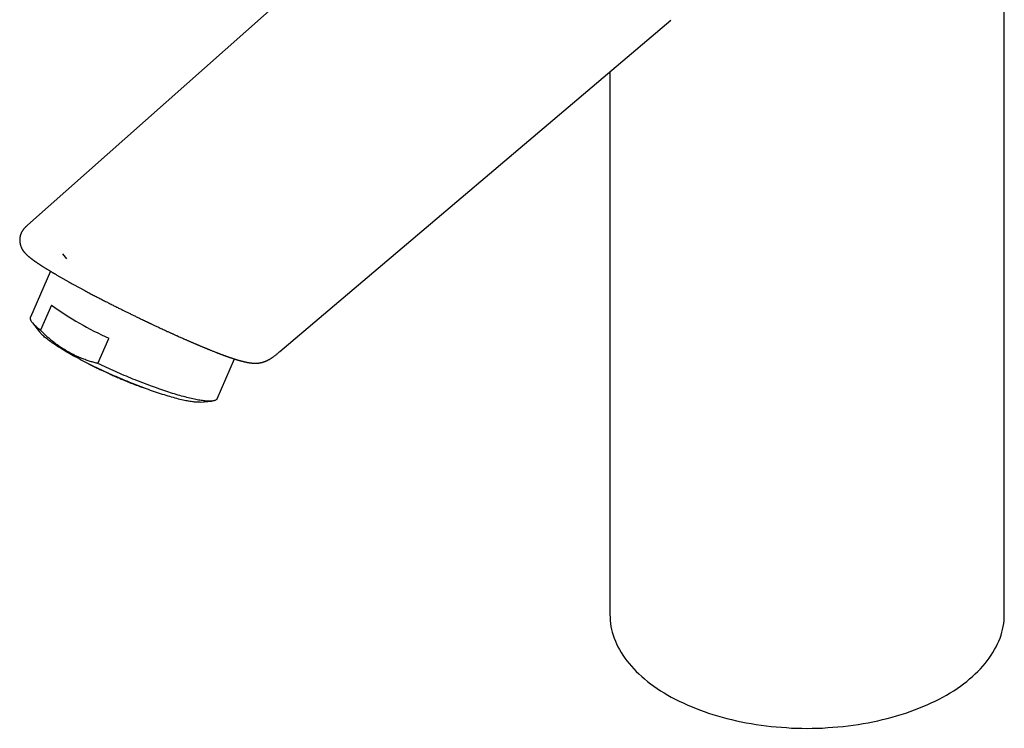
# Model space of a CAD drawing. Header units: millimetres. Extents: x 8 to 877, y 12 to 891.
# Tile 3 of 61: x 586 to 703, y 213 to 296. Entities that reach past the tile are written whole.
import ezdxf

# ---------------------------------------------------------------- set-up
doc = ezdxf.new("R2010")
doc.units = ezdxf.units.MM

msp = doc.modelspace()

# ---------------------------------------------------------------- linework, layer by layer
at = {"color": 7, "linetype": 'Continuous', "lineweight": 30}
for p, q in [((702.53, 226.37), (702.53, 347.62)), ((649.01, 327.02), (587.37, 272.27)), ((617.13, 257.38), (663.22, 296.46)), ((656.03, 290.36), (656.03, 226.37)), ((591.49, 268.89), (591.96, 268.29)), ((590.09, 266.83), (587.73, 261.42)), ((590.18, 262.84), (588.89, 259.87)), ((587.94, 260.77), (588.78, 259.68)), ((595.67, 255.96), (596.97, 258.92)), ((609.72, 251.81), (611.77, 256.49)), ((607.74, 251.4), (609.1, 251.52))]:
    msp.add_line(p, q, dxfattribs=at)
at = {"color": 7, "linetype": 'Continuous', "lineweight": 30, "flags": 128}
for points in [[(588.89, 259.87), (588.77, 259.96), (588.66, 260.05), (588.56, 260.14), (588.46, 260.23), (588.37, 260.31), (588.28, 260.39), (588.2, 260.47), (588.13, 260.55), (588.06, 260.63), (588, 260.7), (587.94, 260.77), (587.89, 260.84), (587.85, 260.91), (587.81, 260.97), (587.77, 261.03), (587.75, 261.09), (587.73, 261.15), (587.71, 261.2), (587.71, 261.25), (587.7, 261.3), (587.71, 261.35), (587.72, 261.39), (587.73, 261.42)], [(607.74, 251.4), (607.71, 251.4), (607.62, 251.39), (607.52, 251.39), (607.41, 251.39), (607.3, 251.4), (607.19, 251.4), (607.06, 251.41), (606.94, 251.43), (606.8, 251.44), (606.66, 251.46), (606.51, 251.49), (606.36, 251.51), (606.21, 251.54), (606.04, 251.57), (605.88, 251.61), (605.7, 251.64), (605.52, 251.68), (605.34, 251.73), (605.16, 251.77), (604.96, 251.82), (604.77, 251.88), (604.57, 251.93), (604.36, 251.99), (604.15, 252.05), (603.94, 252.11), (603.72, 252.18), (603.5, 252.25), (603.28, 252.32), (603.05, 252.39), (602.82, 252.47), (602.59, 252.55), (602.35, 252.63), (602.11, 252.71), (601.87, 252.79), (601.63, 252.88), (601.38, 252.97), (601.14, 253.06), (600.89, 253.16), (600.64, 253.25), (600.38, 253.35), (600.13, 253.45), (599.87, 253.55), (599.62, 253.65), (599.36, 253.75), (599.1, 253.86), (598.84, 253.97), (598.59, 254.08), (598.33, 254.19), (598.07, 254.3), (597.81, 254.41), (597.55, 254.52), (597.3, 254.63), (597.04, 254.75), (596.78, 254.87), (596.53, 254.98), (596.28, 255.1), (596.03, 255.22), (595.78, 255.34), (595.53, 255.45), (595.28, 255.57), (595.04, 255.69), (594.8, 255.81), (594.56, 255.93), (594.32, 256.05), (594.09, 256.17), (593.86, 256.29), (593.63, 256.41), (593.41, 256.53), (593.19, 256.65), (592.97, 256.76), (592.76, 256.88), (592.55, 257), (592.34, 257.11), (592.14, 257.23), (591.94, 257.34), (591.75, 257.46), (591.56, 257.57), (591.38, 257.68), (591.2, 257.79), (591.03, 257.9), (590.86, 258.01), (590.7, 258.11), (590.54, 258.22), (590.39, 258.32), (590.24, 258.42), (590.1, 258.52), (589.96, 258.62), (589.83, 258.72), (589.71, 258.81), (589.59, 258.9), (589.48, 259), (589.38, 259.08), (589.28, 259.17), (589.18, 259.25), (589.1, 259.34), (589.02, 259.41), (588.94, 259.49), (588.88, 259.57), (588.81, 259.64), (588.78, 259.68)], [(609.72, 251.81), (609.72, 251.79), (609.69, 251.76), (609.66, 251.72), (609.63, 251.69), (609.59, 251.66), (609.54, 251.63), (609.49, 251.61), (609.43, 251.58), (609.36, 251.57), (609.29, 251.55), (609.21, 251.54), (609.13, 251.53), (609.04, 251.52), (608.94, 251.51), (608.84, 251.51), (608.74, 251.51), (608.62, 251.52), (608.51, 251.53), (608.38, 251.53), (608.26, 251.55), (608.12, 251.56), (607.98, 251.58), (607.84, 251.6), (607.69, 251.63), (607.54, 251.65), (607.38, 251.68), (607.21, 251.71), (607.04, 251.75), (606.87, 251.79), (606.69, 251.83), (606.51, 251.87), (606.32, 251.92), (606.13, 251.96), (605.94, 252.02), (605.74, 252.07), (605.53, 252.12), (605.33, 252.18), (605.12, 252.24), (604.9, 252.31), (604.68, 252.37), (604.46, 252.44), (604.24, 252.51), (604.01, 252.59), (603.78, 252.66), (603.55, 252.74), (603.31, 252.82), (603.07, 252.9), (602.83, 252.98), (602.59, 253.07), (602.34, 253.16), (602.1, 253.25), (601.85, 253.34), (601.6, 253.43), (601.34, 253.53), (601.09, 253.62), (600.83, 253.72), (600.58, 253.82), (600.32, 253.92), (600.06, 254.03), (599.8, 254.13), (599.54, 254.24), (599.28, 254.35), (599.02, 254.45), (598.76, 254.56), (598.5, 254.68), (598.24, 254.79), (597.98, 254.9), (597.72, 255.02), (597.46, 255.13), (597.2, 255.25), (596.94, 255.36), (596.68, 255.48), (596.43, 255.6), (596.17, 255.72), (595.92, 255.84), (595.67, 255.96)], [(656.03, 226.37), (656.04, 226.01), (656.06, 225.66), (656.1, 225.31), (656.15, 224.96), (656.23, 224.61), (656.31, 224.27), (656.42, 223.92), (656.54, 223.57), (656.67, 223.23), (656.82, 222.89), (656.98, 222.55), (657.17, 222.22), (657.36, 221.89), (657.57, 221.56), (657.8, 221.23), (658.04, 220.91), (658.29, 220.59), (658.56, 220.27), (658.85, 219.96), (659.14, 219.65), (659.45, 219.35), (659.78, 219.06), (660.12, 218.76), (660.47, 218.48), (660.83, 218.19), (661.21, 217.92), (661.6, 217.65), (662, 217.38), (662.41, 217.13), (662.84, 216.87), (663.27, 216.63), (663.72, 216.39), (664.18, 216.16), (664.65, 215.93), (665.12, 215.72), (665.61, 215.51), (666.11, 215.3), (666.61, 215.11), (667.13, 214.92), (667.65, 214.74), (668.18, 214.57), (668.72, 214.41), (669.27, 214.25), (669.82, 214.1), (670.38, 213.97), (670.95, 213.84), (671.52, 213.71), (672.09, 213.6), (672.67, 213.5), (673.26, 213.4), (673.85, 213.31), (674.44, 213.24), (675.04, 213.17), (675.64, 213.11), (676.24, 213.06), (676.85, 213.02), (677.45, 212.98), (678.06, 212.96), (678.67, 212.95), (679.28, 212.94), (679.89, 212.95), (680.49, 212.96), (681.1, 212.98), (681.71, 213.02), (682.31, 213.06), (682.91, 213.11), (683.51, 213.17), (684.11, 213.24), (684.71, 213.31), (685.3, 213.4), (685.88, 213.5), (686.46, 213.6), (687.04, 213.71), (687.61, 213.84), (688.17, 213.97), (688.73, 214.1), (689.29, 214.25), (689.83, 214.41), (690.37, 214.57), (690.9, 214.74), (691.43, 214.92), (691.94, 215.11), (692.45, 215.3), (692.94, 215.51), (693.43, 215.72), (693.91, 215.93), (694.38, 216.16), (694.83, 216.39), (695.28, 216.63), (695.72, 216.87)], [(695.72, 216.87), (696.14, 217.13), (696.56, 217.38), (696.96, 217.65), (697.35, 217.92), (697.72, 218.19), (698.09, 218.48), (698.44, 218.76), (698.78, 219.06), (699.1, 219.35), (699.41, 219.65), (699.71, 219.96), (699.99, 220.27), (700.26, 220.59), (700.52, 220.91), (700.76, 221.23), (700.98, 221.56), (701.19, 221.89), (701.39, 222.22), (701.57, 222.55), (701.74, 222.89), (701.89, 223.23), (702.02, 223.57), (702.14, 223.92), (702.24, 224.27), (702.33, 224.61), (702.4, 224.96), (702.46, 225.31), (702.5, 225.66), (702.52, 226.01), (702.53, 226.37)]]:
    msp.add_lwpolyline(points, dxfattribs=at)
at = {"color": 7, "linetype": 'Continuous', "lineweight": 30}
msp.add_arc((613.13, 294.75), 39.3, 234.2844, 245.7209, dxfattribs=at)
for points, knots in [([(587.37, 272.27), (587.35, 272.25), (587.31, 272.22), (587.25, 272.16), (587.2, 272.11), (587.15, 272.07), (587.12, 272.04), (587.09, 272.01), (587.05, 271.96), (587, 271.91), (586.94, 271.84), (586.88, 271.77), (586.82, 271.69), (586.77, 271.62), (586.72, 271.54), (586.67, 271.46), (586.64, 271.39), (586.61, 271.33), (586.59, 271.27), (586.56, 271.19), (586.52, 271.1), (586.49, 270.97), (586.47, 270.85), (586.45, 270.71), (586.44, 270.59), (586.44, 270.48), (586.45, 270.4), (586.45, 270.33), (586.46, 270.27), (586.47, 270.2), (586.48, 270.12), (586.5, 270.04), (586.52, 269.95), (586.55, 269.86), (586.57, 269.78), (586.61, 269.7), (586.64, 269.63), (586.66, 269.58), (586.67, 269.55), (586.69, 269.52), (586.71, 269.49), (586.72, 269.45), (586.74, 269.42), (586.76, 269.4), (586.77, 269.38), (586.78, 269.35), (586.8, 269.33), (586.82, 269.3), (586.84, 269.27), (586.86, 269.24), (586.89, 269.2), (586.92, 269.16), (586.95, 269.13), (586.98, 269.09), (587.01, 269.05), (587.05, 269.01), (587.09, 268.96), (587.13, 268.92), (587.17, 268.88), (587.21, 268.84), (587.25, 268.8), (587.28, 268.77), (587.31, 268.74), (587.33, 268.72), (587.35, 268.71), (587.38, 268.68), (587.4, 268.66), (587.43, 268.63), (587.46, 268.61), (587.49, 268.59), (587.51, 268.57), (587.54, 268.54), (587.57, 268.52), (587.61, 268.49), (587.65, 268.46), (587.68, 268.43), (587.71, 268.41), (587.74, 268.39), (587.77, 268.36), (587.8, 268.34), (587.84, 268.3), (587.89, 268.27), (587.94, 268.23), (587.98, 268.2), (588.02, 268.17), (588.06, 268.14), (588.11, 268.11), (588.16, 268.07), (588.2, 268.04), (588.24, 268.02), (588.27, 267.99), (588.3, 267.97), (588.35, 267.94), (588.4, 267.91), (588.46, 267.87), (588.52, 267.82), (588.59, 267.77), (588.66, 267.73), (588.72, 267.69), (588.79, 267.64), (588.85, 267.6), (588.9, 267.57), (588.95, 267.54), (588.98, 267.52), (589.02, 267.49), (589.05, 267.47), (589.1, 267.44), (589.17, 267.39), (589.28, 267.33), (589.42, 267.24), (589.58, 267.14), (589.73, 267.04), (589.86, 266.97), (589.96, 266.91), (590.04, 266.86), (590.12, 266.81), (590.18, 266.77), (590.23, 266.75), (590.26, 266.73), (590.28, 266.71), (590.31, 266.7), (590.35, 266.67), (590.4, 266.64), (590.46, 266.6), (590.54, 266.56), (590.63, 266.51), (590.73, 266.45), (590.84, 266.38), (590.97, 266.31), (591.06, 266.26), (591.11, 266.23)], [0, 0, 0, 0, 0.0061566, 0.013886, 0.0200109, 0.0246042, 0.0287469, 0.0328447, 0.0370104, 0.0452385, 0.0542314, 0.0638377, 0.0724503, 0.081456, 0.0908476, 0.0995913, 0.1069893, 0.1130841, 0.1188665, 0.1247487, 0.1355963, 0.1470491, 0.1590812, 0.1711725, 0.1842726, 0.1926583, 0.2000829, 0.2065489, 0.212193, 0.2185089, 0.2259116, 0.2352162, 0.2452368, 0.2540202, 0.2634072, 0.2749034, 0.2838997, 0.2900696, 0.2935797, 0.2979488, 0.3031732, 0.3085237, 0.3131814, 0.3171501, 0.3204347, 0.3246485, 0.3290971, 0.3337801, 0.3388935, 0.3454476, 0.3530965, 0.3615596, 0.3699224, 0.3781166, 0.3860779, 0.397648, 0.4081851, 0.4185054, 0.4294642, 0.4399803, 0.4498313, 0.4589339, 0.4668398, 0.4708086, 0.4754649, 0.4813847, 0.4885457, 0.4956876, 0.5020705, 0.5076956, 0.5134052, 0.5198662, 0.5271733, 0.5353242, 0.5433629, 0.5504591, 0.5566143, 0.5619634, 0.5677126, 0.5741489, 0.5836101, 0.5930716, 0.6016414, 0.6089908, 0.6159118, 0.6241838, 0.6340304, 0.6410248, 0.6483108, 0.6547433, 0.660225, 0.6647566, 0.6718352, 0.6800053, 0.6893231, 0.6995499, 0.710628, 0.7195676, 0.7289941, 0.7387101, 0.7473851, 0.7547719, 0.7608701, 0.7654395, 0.7694483, 0.7743161, 0.7801062, 0.7867712, 0.802981, 0.8206719, 0.8398422, 0.8604891, 0.8726148, 0.883456, 0.8928507, 0.9007999, 0.9073045, 0.9123652, 0.9159826, 0.9175108, 0.920179, 0.9241854, 0.9295294, 0.9362105, 0.9442281, 0.9530108, 0.9629801, 0.9741351, 0.9864753, 1, 1, 1, 1]), ([(591.11, 266.23), (591.2, 266.17), (591.39, 266.07), (591.67, 265.91), (591.95, 265.75), (592.23, 265.59), (592.5, 265.44), (592.78, 265.28), (593.08, 265.12), (593.38, 264.96), (593.68, 264.8), (593.96, 264.64), (594.24, 264.5), (594.51, 264.35), (594.76, 264.22), (595, 264.09), (595.3, 263.93), (595.67, 263.74), (596.11, 263.51), (596.56, 263.29), (597, 263.06), (597.45, 262.83), (597.89, 262.61), (598.3, 262.41), (598.67, 262.22), (599.02, 262.05), (599.37, 261.88), (599.73, 261.7), (600.1, 261.52), (600.49, 261.33), (600.78, 261.19), (600.97, 261.1), (601.06, 261.05), (601.15, 261.01), (601.25, 260.97), (601.33, 260.93), (601.41, 260.89), (601.48, 260.86), (601.53, 260.83), (601.57, 260.81), (601.6, 260.8), (601.63, 260.78), (601.67, 260.77), (601.7, 260.75), (601.76, 260.72), (601.83, 260.69), (601.93, 260.64), (602.05, 260.59), (602.19, 260.52), (602.35, 260.44), (602.53, 260.36), (602.71, 260.27), (602.9, 260.19), (603.12, 260.08), (603.36, 259.98), (603.61, 259.86), (603.82, 259.76), (604, 259.68), (604.14, 259.61), (604.28, 259.55), (604.41, 259.5), (604.53, 259.44), (604.66, 259.38), (604.81, 259.31), (604.97, 259.24), (605.16, 259.16), (605.36, 259.07), (605.57, 258.97), (605.77, 258.89), (605.94, 258.81), (606.09, 258.74), (606.22, 258.69), (606.34, 258.63), (606.45, 258.58), (606.56, 258.54), (606.67, 258.49), (606.78, 258.44), (606.91, 258.39), (607.02, 258.34), (607.11, 258.3), (607.18, 258.27), (607.23, 258.25), (607.27, 258.23), (607.31, 258.22), (607.34, 258.2), (607.37, 258.19), (607.42, 258.17), (607.47, 258.15), (607.52, 258.13), (607.59, 258.1), (607.67, 258.06), (607.78, 258.02), (607.91, 257.96), (608.05, 257.9), (608.17, 257.85), (608.27, 257.81), (608.34, 257.78), (608.42, 257.75), (608.49, 257.72), (608.57, 257.69), (608.63, 257.66), (608.68, 257.64), (608.73, 257.63), (608.77, 257.61), (608.82, 257.59), (608.88, 257.56), (608.96, 257.53), (609.07, 257.49), (609.21, 257.43), (609.38, 257.36), (609.51, 257.31), (609.6, 257.27), (609.66, 257.25), (609.72, 257.23), (609.76, 257.21), (609.8, 257.2), (609.84, 257.18), (609.89, 257.16), (609.94, 257.14), (610, 257.12), (610.07, 257.1), (610.14, 257.07), (610.22, 257.04), (610.31, 257), (610.38, 256.98), (610.44, 256.95), (610.49, 256.94), (610.52, 256.92), (610.56, 256.91), (610.59, 256.9), (610.63, 256.88), (610.69, 256.86), (610.76, 256.84), (610.84, 256.81), (610.91, 256.78), (610.98, 256.76), (611.04, 256.74), (611.08, 256.72), (611.13, 256.71), (611.17, 256.69), (611.23, 256.67), (611.3, 256.65), (611.37, 256.63), (611.45, 256.6), (611.53, 256.57), (611.62, 256.54), (611.7, 256.52), (611.76, 256.5), (611.81, 256.48), (611.85, 256.47), (611.89, 256.46), (611.93, 256.44), (611.97, 256.43), (612.02, 256.42), (612.07, 256.4), (612.11, 256.39), (612.15, 256.38), (612.18, 256.37), (612.22, 256.36), (612.27, 256.34), (612.32, 256.33), (612.37, 256.31), (612.42, 256.3), (612.46, 256.29), (612.49, 256.28), (612.53, 256.27), (612.57, 256.26), (612.61, 256.25), (612.66, 256.24), (612.7, 256.22), (612.74, 256.22), (612.77, 256.21), (612.8, 256.2), (612.84, 256.19), (612.88, 256.18), (612.93, 256.17), (612.98, 256.16), (613.03, 256.15), (613.08, 256.14), (613.13, 256.12), (613.19, 256.11), (613.25, 256.1), (613.29, 256.09), (613.32, 256.09), (613.35, 256.08), (613.38, 256.08), (613.41, 256.07), (613.44, 256.07), (613.47, 256.06), (613.53, 256.05), (613.61, 256.04), (613.7, 256.03), (613.78, 256.02), (613.84, 256.01), (613.9, 256.01), (613.96, 256), (614.01, 256), (614.07, 256), (614.11, 256), (614.15, 256), (614.18, 256), (614.22, 256), (614.26, 256), (614.31, 256), (614.35, 256), (614.39, 256), (614.43, 256), (614.48, 256), (614.53, 256.01), (614.59, 256.01), (614.65, 256.02), (614.73, 256.03), (614.82, 256.05), (614.91, 256.07), (615.02, 256.09), (615.11, 256.12), (615.19, 256.14), (615.25, 256.16), (615.31, 256.18), (615.37, 256.2), (615.44, 256.23), (615.52, 256.26), (615.61, 256.31), (615.7, 256.35), (615.79, 256.39), (615.85, 256.43), (615.91, 256.46), (615.95, 256.49), (615.99, 256.51), (616.02, 256.53), (616.05, 256.55), (616.08, 256.57), (616.11, 256.59), (616.14, 256.61), (616.19, 256.64), (616.25, 256.68), (616.32, 256.73), (616.4, 256.79), (616.5, 256.87), (616.61, 256.95), (616.73, 257.05), (616.87, 257.16), (617.01, 257.28), (617.12, 257.37), (617.17, 257.42)], [0, 0, 0, 0, 0.010275, 0.020259, 0.029953, 0.039357, 0.048471, 0.057295, 0.06732, 0.07694, 0.086153, 0.094959, 0.103506, 0.111632, 0.11934, 0.12663, 0.133504, 0.14654, 0.159545, 0.172753, 0.185921, 0.199046, 0.212127, 0.22517, 0.235394, 0.245608, 0.256102, 0.267011, 0.278337, 0.290056, 0.302195, 0.304977, 0.307781, 0.310606, 0.313452, 0.316291, 0.318793, 0.320863, 0.322501, 0.323706, 0.324552, 0.325457, 0.326489, 0.327648, 0.328937, 0.331635, 0.334765, 0.33833, 0.342905, 0.348041, 0.353735, 0.359963, 0.366187, 0.37219, 0.381181, 0.389629, 0.397536, 0.402706, 0.407614, 0.412262, 0.416647, 0.42084, 0.425357, 0.430307, 0.436254, 0.442726, 0.449725, 0.457252, 0.465306, 0.471, 0.476298, 0.481199, 0.485702, 0.489809, 0.493607, 0.497639, 0.502118, 0.506942, 0.512111, 0.515073, 0.517583, 0.519638, 0.521238, 0.522521, 0.523624, 0.525013, 0.52669, 0.528654, 0.530905, 0.533443, 0.536269, 0.541248, 0.546586, 0.552218, 0.558146, 0.561221, 0.56437, 0.567593, 0.57089, 0.574129, 0.576859, 0.579041, 0.580674, 0.582433, 0.584665, 0.587384, 0.590592, 0.594254, 0.602045, 0.609538, 0.616734, 0.619925, 0.622737, 0.625164, 0.627206, 0.628907, 0.630633, 0.632849, 0.635556, 0.638629, 0.641667, 0.644639, 0.649177, 0.653551, 0.657709, 0.660272, 0.662535, 0.664496, 0.666156, 0.667727, 0.66975, 0.672251, 0.67634, 0.68049, 0.684598, 0.688609, 0.691417, 0.693793, 0.695906, 0.698351, 0.701178, 0.7053, 0.709398, 0.713432, 0.718519, 0.723716, 0.729029, 0.731961, 0.734586, 0.736905, 0.739189, 0.741573, 0.74429, 0.74733, 0.750273, 0.752885, 0.755165, 0.757153, 0.759327, 0.762248, 0.76561, 0.769131, 0.772317, 0.774579, 0.776632, 0.778842, 0.781447, 0.784512, 0.787643, 0.790424, 0.792854, 0.794932, 0.796786, 0.798666, 0.801671, 0.804793, 0.808239, 0.811922, 0.815151, 0.818042, 0.821935, 0.826745, 0.829052, 0.830951, 0.832621, 0.834415, 0.836343, 0.838382, 0.840464, 0.842586, 0.849437, 0.856132, 0.859531, 0.863073, 0.866762, 0.870421, 0.873661, 0.876482, 0.879089, 0.880843, 0.882571, 0.884633, 0.887103, 0.889331, 0.891665, 0.893713, 0.895453, 0.897612, 0.90002, 0.902729, 0.905709, 0.908615, 0.912899, 0.91677, 0.920794, 0.92542, 0.927849, 0.929961, 0.931943, 0.934135, 0.936549, 0.93919, 0.942924, 0.946248, 0.949125, 0.951549, 0.953515, 0.955018, 0.956141, 0.957213, 0.95827, 0.959312, 0.960179, 0.961367, 0.963034, 0.96518, 0.967802, 0.970904, 0.974495, 0.978583, 0.983174, 0.988275, 0.993885, 1, 1, 1, 1]), ([(595.67, 255.96), (595.53, 255.99), (595.22, 256.07), (594.77, 256.21), (594.27, 256.37), (593.75, 256.56), (593.27, 256.76), (592.86, 256.96), (592.51, 257.14), (592.13, 257.34), (591.71, 257.59), (591.29, 257.86), (590.9, 258.14), (590.54, 258.41), (590.19, 258.68), (589.86, 258.96), (589.53, 259.25), (589.2, 259.56), (588.99, 259.77), (588.89, 259.87)], [0, 0, 0, 0, 0.057058, 0.120702, 0.184344, 0.258785, 0.333225, 0.383394, 0.433571, 0.48374, 0.549398, 0.615057, 0.67455, 0.728711, 0.782882, 0.837045, 0.891361, 0.945683, 1, 1, 1, 1]), ([(594.44, 255.99), (594.48, 255.97), (594.59, 255.91), (594.77, 255.82), (594.99, 255.71), (595.21, 255.6), (595.45, 255.48), (595.68, 255.37), (595.89, 255.27), (596.1, 255.17), (596.29, 255.08), (596.46, 255), (596.63, 254.92), (596.8, 254.84), (596.98, 254.76), (597.19, 254.66), (597.43, 254.56), (597.7, 254.43), (597.99, 254.31), (598.28, 254.19), (598.59, 254.05), (598.93, 253.91), (599.29, 253.77), (599.65, 253.62), (600, 253.49), (600.36, 253.35), (600.69, 253.23), (600.9, 253.15), (601, 253.12)], [0, 0, 0, 0, 0.020962, 0.054854, 0.088109, 0.126791, 0.164585, 0.20086, 0.234877, 0.266627, 0.296103, 0.321807, 0.345983, 0.3713, 0.398155, 0.426547, 0.464906, 0.505758, 0.548639, 0.591351, 0.633609, 0.68826, 0.742132, 0.795428, 0.847442, 0.900973, 0.956023, 1, 1, 1, 1])]:
    msp.add_open_spline(points, degree=3, knots=knots, dxfattribs=at)

doc.saveas('drawing.dxf')
